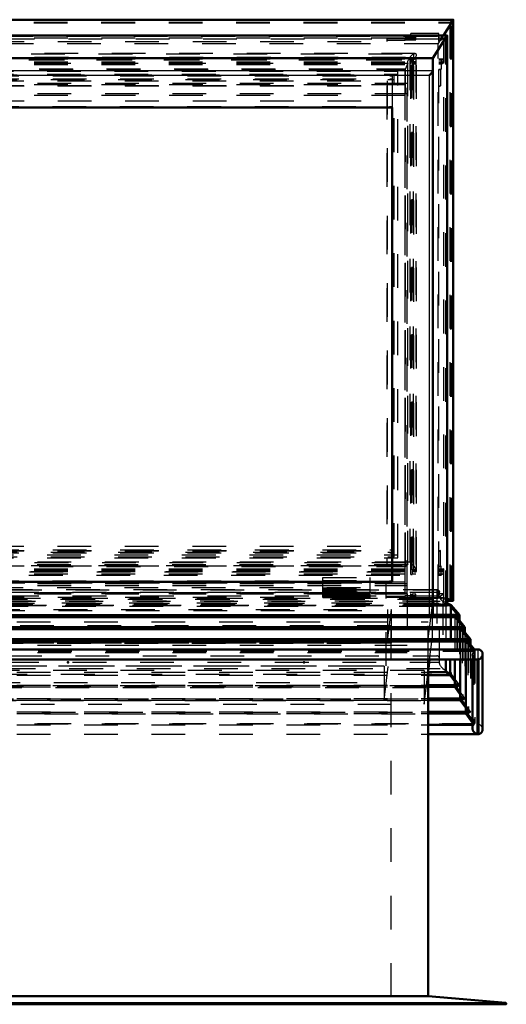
# Model space of a CAD drawing. Header units: millimetres. Extents: x 0 to 428, y 0 to 298.
# Tile 5 of 42: x 89 to 104, y 128 to 157. Entities that reach past the tile are written whole.
import ezdxf

# ---------------------------------------------------------------- set-up
doc = ezdxf.new("R2010")
doc.units = ezdxf.units.MM
doc.linetypes.add('Dashed', pattern=[2, 1, -1])
for name, color, linetype, lineweight in [('am_0', 7, 'Continuous', 50), ('am_12', 3, 'Continuous', 25), ('am_3', 6, 'Dashed', 25), ('am_6', 2, 'Continuous', 35), ('am_9', 7, 'Continuous', 50)]:
    doc.layers.add(name, color=color, linetype=linetype, lineweight=lineweight)

# ---------------------------------------------------------------- blocks, each defined once
blk = doc.blocks.new('13_Flat_Glass_Skylight_300100150_6_0_in_FDFneo100150C2325N1N4N_300Op0__1203')
at = {"layer": 'am_3'}
for p, q in [((100.898, 155.917), (73.457, 155.917)), ((73.507, 155.904), (100.848, 155.904)), ((100.848, 155.904), (100.85, 155.904)), ((100.85, 155.812), (100.85, 155.904)), ((73.499, 155.735), (100.856, 155.735)), ((73.592, 155.653), (100.762, 155.653)), ((73.61, 155.814), (100.745, 155.814)), ((73.683, 155.629), (100.672, 155.629)), ((100.672, 155.629), (100.61, 155.462)), ((100.663, 155.653), (100.663, 140.809)), ((100.672, 140.77), (100.672, 155.629)), ((100.745, 140.827), (100.745, 155.814)), ((100.762, 140.578), (100.762, 155.65)), ((100.848, 140.827), (100.848, 155.814)), ((100.848, 155.814), (100.85, 155.812)), ((100.856, 140.555), (100.856, 155.735)), ((100.929, 140.576), (100.929, 155.886)), ((73.592, 155.595), (100.762, 155.595)), ((73.745, 155.462), (100.61, 155.462)), ((100.61, 140.711), (100.61, 155.462)), ((73.507, 140.738), (100.848, 140.738)), ((73.61, 140.827), (100.745, 140.827)), ((100.695, 140.84), (73.66, 140.84)), ((73.683, 140.77), (100.672, 140.77)), ((100.672, 140.77), (100.61, 140.711)), ((100.85, 140.828), (100.848, 140.827)), ((100.848, 140.738), (100.85, 140.735)), ((100.85, 140.735), (100.85, 140.828)), ((73.457, 140.545), (100.898, 140.545)), ((73.499, 140.555), (100.856, 140.555)), ((73.592, 140.636), (100.762, 140.636)), ((73.592, 140.578), (100.762, 140.578)), ((73.745, 140.711), (100.61, 140.711))]:
    blk.add_line(p, q, dxfattribs=at)
for points in [[(100.848, 155.904), (100.842, 155.901), (100.837, 155.898), (100.831, 155.895), (100.825, 155.89), (100.818, 155.886), (100.812, 155.881), (100.805, 155.876), (100.799, 155.87), (100.792, 155.864), (100.785, 155.858), (100.779, 155.852), (100.772, 155.845), (100.766, 155.838), (100.76, 155.832), (100.754, 155.825), (100.749, 155.818), (100.745, 155.814)], [(100.85, 155.904), (100.865, 155.91), (100.879, 155.914), (100.891, 155.916), (100.898, 155.917)], [(100.898, 155.917), (100.908, 155.916), (100.916, 155.913), (100.922, 155.908), (100.926, 155.902), (100.929, 155.893), (100.929, 155.886)], [(100.745, 155.814), (100.73, 155.793), (100.716, 155.773), (100.703, 155.753), (100.692, 155.734), (100.683, 155.717), (100.675, 155.7), (100.67, 155.685), (100.666, 155.671), (100.664, 155.659), (100.663, 155.653)], [(100.663, 155.653), (100.664, 155.643), (100.667, 155.635), (100.672, 155.629), (100.672, 155.629)], [(100.929, 155.886), (100.928, 155.874), (100.926, 155.861), (100.921, 155.847), (100.914, 155.831), (100.906, 155.814), (100.896, 155.796), (100.884, 155.776), (100.871, 155.756), (100.856, 155.736), (100.856, 155.735)], [(100.695, 140.84), (100.685, 140.839), (100.677, 140.836), (100.671, 140.832), (100.667, 140.825), (100.664, 140.817), (100.663, 140.809)], [(100.663, 140.809), (100.664, 140.797), (100.667, 140.784), (100.672, 140.77), (100.672, 140.77)], [(100.745, 140.827), (100.73, 140.833), (100.716, 140.837), (100.703, 140.84), (100.695, 140.84)], [(100.848, 140.738), (100.842, 140.744), (100.837, 140.751), (100.831, 140.758), (100.825, 140.764), (100.818, 140.771), (100.812, 140.777), (100.805, 140.784), (100.799, 140.79), (100.792, 140.796), (100.785, 140.801), (100.779, 140.806), (100.772, 140.811), (100.766, 140.815), (100.76, 140.819), (100.754, 140.823), (100.749, 140.825), (100.745, 140.827)], [(100.929, 140.576), (100.928, 140.588), (100.926, 140.601), (100.921, 140.615), (100.914, 140.631), (100.906, 140.648), (100.896, 140.666), (100.884, 140.685), (100.871, 140.705), (100.856, 140.726), (100.85, 140.735)], [(100.856, 140.555), (100.87, 140.55), (100.884, 140.546), (100.896, 140.545), (100.898, 140.545)], [(100.898, 140.545), (100.908, 140.546), (100.916, 140.549), (100.922, 140.553), (100.926, 140.56), (100.929, 140.568), (100.929, 140.576)]]:
    blk.add_lwpolyline(points, dxfattribs=at)
at = {"layer": 'am_6'}
for tag, p, flags in [('NB', (105.929, 155.917), 8), ('NN', (105.929, 155.417), 8), ('NT', (105.929, 154.917), 8), ('NBSYN', (105.929, 154.417), 8), ('LINA', (105.929, 153.917), 8), ('CATALOG', (105.929, 153.417), 8), ('IDNR', (105.929, 152.917), 8), ('PN', (105.929, 152.417), 8), ('LODLEVEL', (105.929, 151.917), 8), ('L', (105.929, 151.417), 8), ('W', (105.929, 150.917), 8), ('PPATH', (105.929, 150.417), 8), ('ExcludeFromBOM', (105.929, 149.417), 8), ('PSOL_0', (105.929, 148.917), 9), ('PSOL_1', (105.929, 148.417), 9), ('PSOL_2', (105.929, 147.917), 9)]:
    blk.add_attdef(tag, p, '', height=0.5, dxfattribs=dict(at, flags=flags))
blk = doc.blocks.new('14_Flat_Glass_Skylight_300100150_12_0_in_FDFneo100150C2325N1N4N_300Op0__1203')
at = {"layer": 'am_3'}
for p, q in [((73.979, 155.397), (100.376, 155.397)), ((100.376, 140.969), (100.376, 155.397)), ((73.979, 155.309), (100.376, 155.309)), ((74.144, 155.253), (100.211, 155.253)), ((74.144, 155.166), (100.211, 155.166)), ((100.211, 155.253), (100.211, 141.113)), ((73.979, 141.057), (100.376, 141.057)), ((74.144, 141.2), (100.211, 141.2)), ((74.144, 141.113), (100.211, 141.113)), ((73.979, 140.969), (100.376, 140.969))]:
    blk.add_line(p, q, dxfattribs=at)
at = {"layer": 'am_6'}
for tag, p, flags in [('NB', (105.376, 155.397), 8), ('NN', (105.376, 154.897), 8), ('NT', (105.376, 154.397), 8), ('NBSYN', (105.376, 153.897), 8), ('LINA', (105.376, 153.397), 8), ('CATALOG', (105.376, 152.897), 8), ('IDNR', (105.376, 152.397), 8), ('PN', (105.376, 151.897), 8), ('LODLEVEL', (105.376, 151.397), 8), ('L', (105.376, 150.897), 8), ('W', (105.376, 150.397), 8), ('PPATH', (105.376, 149.897), 8), ('ExcludeFromBOM', (105.376, 148.897), 8), ('PSOL_0', (105.376, 148.397), 9), ('PSOL_1', (105.376, 147.897), 9), ('PSOL_2', (105.376, 147.397), 9)]:
    blk.add_attdef(tag, p, '', height=0.5, dxfattribs=dict(at, flags=flags))
blk = doc.blocks.new('15_Flat_Glass_Skylight_300100150_5_0_in_FDFneo100150C2325N1N4N_300Op0__1203')
at = {"layer": 'am_3'}
for p, q in [((74.087, 155.284), (100.267, 155.284)), ((74.087, 155.148), (100.267, 155.148)), ((74.287, 155.109), (100.067, 155.109)), ((100.067, 155.109), (100.067, 141.171)), ((100.267, 140.996), (100.267, 155.284)), ((74.287, 154.973), (100.067, 154.973)), ((74.287, 141.307), (100.067, 141.307)), ((74.087, 141.133), (100.267, 141.133)), ((74.287, 141.171), (100.067, 141.171)), ((74.087, 140.996), (100.267, 140.996))]:
    blk.add_line(p, q, dxfattribs=at)
at = {"layer": 'am_6'}
for tag, p, flags in [('NB', (105.267, 155.284), 8), ('NN', (105.267, 154.784), 8), ('NT', (105.267, 154.284), 8), ('NBSYN', (105.267, 153.784), 8), ('LINA', (105.267, 153.284), 8), ('CATALOG', (105.267, 152.784), 8), ('IDNR', (105.267, 152.284), 8), ('PN', (105.267, 151.784), 8), ('LODLEVEL', (105.267, 151.284), 8), ('L', (105.267, 150.784), 8), ('W', (105.267, 150.284), 8), ('PPATH', (105.267, 149.784), 8), ('ExcludeFromBOM', (105.267, 148.784), 8), ('PSOL_0', (105.267, 148.284), 9), ('PSOL_1', (105.267, 147.784), 9), ('PSOL_2', (105.267, 147.284), 9)]:
    blk.add_attdef(tag, p, '', height=0.5, dxfattribs=dict(at, flags=flags))
blk = doc.blocks.new('16_FGS3001001502O4U_0_in_FDFneo100150C2325N1N4N_300Op0__1203')
at = {"layer": 'am_3'}
for p, q in [((100.597, 154.986), (73.757, 154.986)), ((100.597, 139.939), (100.597, 154.986)), ((100.597, 154.668), (73.757, 154.668)), ((73.757, 140.257), (100.597, 140.257)), ((73.757, 139.939), (100.597, 139.939))]:
    blk.add_line(p, q, dxfattribs=at)
at = {"layer": 'am_6'}
for tag, p, flags in [('NB', (105.597, 154.986), 8), ('NN', (105.597, 154.486), 8), ('NT', (105.597, 153.986), 8), ('NBSYN', (105.597, 153.486), 8), ('LINA', (105.597, 152.986), 8), ('CATALOG', (105.597, 152.486), 8), ('IDNR', (105.597, 151.986), 8), ('PN', (105.597, 151.486), 8), ('LODLEVEL', (105.597, 150.986), 8), ('L', (105.597, 150.486), 8), ('W', (105.597, 149.986), 8), ('TG', (105.597, 149.486), 8), ('TG1', (105.597, 148.986), 8), ('OC', (105.597, 148.486), 8), ('PPATH', (105.597, 147.986), 8), ('ExcludeFromBOM', (105.597, 146.986), 8), ('PSOL_0', (105.597, 146.486), 9), ('PSOL_1', (105.597, 145.986), 9), ('PSOL_2', (105.597, 145.486), 9), ('PSOL_3', (105.597, 144.986), 9)]:
    blk.add_attdef(tag, p, '', height=0.5, dxfattribs=dict(at, flags=flags))
blk = doc.blocks.new('17_FGS30010015025O3U_0_in_FDFneo100150C2325N1N4N_300Op0__1203')
at = {"layer": 'am_0'}
for p, q in [((102.019, 156.921), (87.587, 156.921)), ((101.732, 156.456), (102.018, 156.907)), ((102.022, 139.696), (102.022, 156.917)), ((72.516, 156.451), (101.839, 156.451)), ((101.836, 156.456), (72.518, 156.456)), ((101.417, 155.78), (101.839, 156.451)), ((101.839, 139.553), (101.839, 156.454)), ((101.839, 139.551), (101.839, 156.451)), ((72.937, 155.78), (101.417, 155.78)), ((101.417, 139.249), (101.417, 155.78)), ((74.137, 154.314), (100.217, 154.314)), ((100.217, 140.25), (100.217, 154.314)), ((74.137, 140.25), (100.217, 140.25)), ((101.839, 139.551), (101.417, 139.617)), ((101.417, 139.551), (101.839, 139.551)), ((102.018, 139.693), (101.839, 139.724)), ((101.839, 139.693), (102.019, 139.693)), ((72.95, 139.236), (101.405, 139.236))]:
    blk.add_line(p, q, dxfattribs=at)
for points in [[(102.018, 156.907), (102.019, 156.909), (102.02, 156.91), (102.021, 156.912), (102.022, 156.914), (102.022, 156.915), (102.022, 156.916), (102.022, 156.917)], [(102.022, 156.917), (102.022, 156.918), (102.022, 156.919), (102.022, 156.92), (102.021, 156.92), (102.02, 156.921), (102.019, 156.921)], [(101.839, 156.451), (101.839, 156.452), (101.839, 156.453), (101.839, 156.454), (101.839, 156.455), (101.839, 156.455), (101.838, 156.456), (101.838, 156.456), (101.837, 156.456), (101.836, 156.456)], [(101.417, 155.412), (101.417, 155.407), (101.416, 155.402), (101.414, 155.396), (101.411, 155.39), (101.408, 155.383), (101.404, 155.376), (101.399, 155.368), (101.394, 155.36), (101.388, 155.352), (101.382, 155.344), (101.375, 155.335), (101.367, 155.326), (101.36, 155.317), (101.352, 155.309), (101.343, 155.3), (101.335, 155.292), (101.326, 155.284), (101.317, 155.276)], [(102.018, 139.693), (102.019, 139.693), (102.02, 139.693), (102.021, 139.693), (102.022, 139.694), (102.022, 139.694), (102.022, 139.695), (102.022, 139.696)], [(101.317, 139.288), (101.326, 139.28), (101.335, 139.273), (101.343, 139.267), (101.352, 139.261), (101.36, 139.255), (101.367, 139.251), (101.375, 139.246), (101.382, 139.243), (101.388, 139.24), (101.394, 139.238), (101.399, 139.237), (101.404, 139.236), (101.405, 139.236)], [(101.405, 139.236), (101.409, 139.237), (101.412, 139.238), (101.414, 139.24), (101.416, 139.242), (101.417, 139.246), (101.417, 139.249)]]:
    blk.add_lwpolyline(points, dxfattribs=at)
at = {"layer": 'am_12'}
for p, q in [((87.587, 156.907), (102.018, 156.907)), ((102.018, 139.693), (102.018, 156.907)), ((72.937, 155.412), (101.417, 155.412)), ((73.037, 155.276), (101.317, 155.276)), ((101.317, 139.288), (101.317, 155.276)), ((101.839, 139.693), (102.018, 139.693)), ((73.037, 139.288), (101.317, 139.288))]:
    blk.add_line(p, q, dxfattribs=at)
at = {"layer": 'am_3'}
for p, q in [((87.587, 156.892), (101.982, 156.892)), ((87.587, 156.841), (101.955, 156.841)), ((87.587, 156.828), (101.931, 156.828)), ((101.955, 156.841), (101.597, 156.278)), ((101.982, 156.892), (101.931, 156.828)), ((101.931, 156.828), (101.955, 156.841)), ((101.931, 139.767), (101.931, 156.828)), ((101.955, 139.738), (101.955, 156.841)), ((101.982, 139.741), (101.982, 156.892)), ((101.597, 156.516), (100.762, 156.516)), ((100.762, 156.345), (100.762, 156.516)), ((101.597, 156.278), (101.597, 156.516)), ((72.552, 156.43), (101.803, 156.43)), ((72.61, 156.355), (101.744, 156.355)), ((101.573, 156.205), (72.782, 156.205)), ((73.592, 156.384), (100.762, 156.384)), ((74.297, 156.278), (100.057, 156.278)), ((100.601, 156.353), (100.057, 156.353)), ((100.057, 156.353), (100.057, 156.278)), ((100.057, 156.311), (100.601, 156.311)), ((100.912, 156.385), (100.601, 156.385)), ((100.601, 156.311), (100.601, 156.385)), ((100.601, 156.326), (100.912, 156.326)), ((100.762, 156.429), (100.802, 156.429)), ((100.802, 156.345), (100.762, 156.345)), ((100.802, 156.472), (100.912, 156.472)), ((100.802, 156.345), (100.802, 156.472)), ((100.912, 156.364), (100.802, 156.364)), ((100.912, 156.326), (100.912, 156.472)), ((101.573, 156.205), (101.732, 156.456)), ((101.573, 139.77), (101.573, 156.205)), ((101.597, 156.278), (101.749, 156.384)), ((101.597, 156.384), (101.749, 156.384)), ((101.803, 156.43), (101.744, 156.355)), ((101.744, 139.62), (101.744, 156.355)), ((101.749, 156.384), (101.749, 155.653)), ((101.803, 139.593), (101.803, 156.43)), ((73.442, 155.727), (100.912, 155.727)), ((73.592, 155.765), (100.762, 155.765)), ((73.592, 155.669), (100.762, 155.669)), ((73.592, 155.653), (100.762, 155.653)), ((73.592, 155.65), (100.762, 155.65)), ((73.592, 155.615), (100.762, 155.615)), ((100.762, 155.765), (100.762, 155.615)), ((100.762, 155.746), (100.802, 155.746)), ((100.802, 155.765), (100.912, 155.765)), ((100.802, 155.65), (100.802, 155.765)), ((100.912, 155.669), (100.802, 155.669)), ((100.802, 155.65), (100.912, 155.65)), ((100.802, 155.634), (100.912, 155.634)), ((100.802, 140.597), (100.802, 155.634)), ((100.802, 155.615), (100.912, 155.615)), ((100.912, 155.765), (100.912, 140.447)), ((101.597, 155.765), (101.721, 155.765)), ((101.597, 140.447), (101.597, 155.765)), ((101.597, 155.727), (101.666, 155.727)), ((101.597, 155.669), (101.721, 155.669)), ((101.597, 155.653), (101.749, 155.653)), ((101.597, 155.65), (101.693, 155.65)), ((101.597, 155.615), (101.693, 155.615)), ((101.721, 155.765), (101.666, 155.727)), ((101.666, 155.727), (101.666, 155.454)), ((101.693, 155.65), (101.721, 155.669)), ((101.749, 155.653), (101.693, 155.615)), ((101.693, 155.615), (101.693, 155.65)), ((101.721, 155.669), (101.721, 155.765)), ((73.753, 155.454), (100.601, 155.454)), ((73.753, 155.44), (100.601, 155.44)), ((100.601, 140.704), (100.601, 155.454)), ((101.597, 155.454), (101.666, 155.454)), ((101.597, 155.44), (101.645, 155.44)), ((101.666, 155.454), (101.645, 155.44)), ((101.645, 155.44), (101.645, 154.964)), ((73.697, 155.038), (100.657, 155.038)), ((100.657, 139.898), (100.657, 155.038)), ((73.697, 154.731), (100.657, 154.731)), ((74.297, 154.964), (100.057, 154.964)), ((100.057, 154.964), (100.057, 140.729)), ((101.645, 154.964), (101.597, 154.931)), ((101.597, 154.964), (101.645, 154.964)), ((74.297, 154.513), (100.057, 154.513)), ((74.137, 154.346), (100.217, 154.346)), ((100.217, 154.346), (100.217, 154.314)), ((74.297, 141.18), (100.057, 141.18)), ((101.645, 141.18), (101.597, 141.147)), ((101.597, 141.18), (101.645, 141.18)), ((101.645, 140.704), (101.645, 141.18)), ((73.753, 140.719), (100.601, 140.719)), ((74.297, 140.729), (100.057, 140.729)), ((101.597, 140.719), (101.666, 140.719)), ((101.666, 140.719), (101.645, 140.704)), ((101.666, 140.447), (101.666, 140.719)), ((73.442, 140.447), (100.912, 140.447)), ((73.592, 140.636), (100.762, 140.636)), ((73.592, 140.597), (100.762, 140.597)), ((73.592, 140.582), (100.762, 140.582)), ((73.592, 140.562), (100.762, 140.562)), ((73.592, 140.486), (100.762, 140.486)), ((73.753, 140.704), (100.601, 140.704)), ((100.762, 140.466), (100.762, 140.578)), ((100.762, 140.466), (100.802, 140.466)), ((100.802, 140.617), (100.912, 140.617)), ((100.802, 140.597), (100.912, 140.597)), ((100.802, 140.582), (100.912, 140.582)), ((100.802, 140.582), (100.802, 140.466)), ((100.802, 140.562), (100.912, 140.562)), ((100.802, 140.486), (100.912, 140.486)), ((101.597, 140.704), (101.645, 140.704)), ((101.597, 140.636), (101.749, 140.636)), ((101.597, 140.597), (101.693, 140.597)), ((101.597, 140.582), (101.721, 140.582)), ((101.597, 140.562), (101.693, 140.562)), ((101.597, 140.486), (101.721, 140.486)), ((101.597, 140.447), (101.666, 140.447)), ((101.721, 140.486), (101.666, 140.447)), ((101.749, 140.636), (101.693, 140.597)), ((101.693, 140.597), (101.693, 140.562)), ((101.693, 140.562), (101.721, 140.582)), ((101.721, 140.582), (101.721, 140.486)), ((101.749, 139.906), (101.749, 140.636)), ((73.697, 140.205), (100.657, 140.205)), ((74.137, 140.282), (100.217, 140.282)), ((98.157, 140.383), (99.557, 140.383)), ((98.157, 139.791), (98.157, 140.383)), ((98.157, 140.378), (99.557, 140.378)), ((98.157, 140.292), (99.557, 140.292)), ((98.157, 140.279), (99.557, 140.279)), ((99.557, 139.791), (99.557, 140.383)), ((73.592, 139.906), (100.762, 139.906)), ((73.697, 139.898), (100.657, 139.898)), ((98.477, 139.931), (98.157, 139.931)), ((98.157, 139.928), (99.557, 139.928)), ((98.157, 139.892), (99.557, 139.892)), ((98.477, 139.891), (98.157, 139.891)), ((98.157, 139.856), (98.477, 139.856)), ((98.157, 139.849), (99.557, 139.849)), ((98.477, 139.791), (98.477, 139.931)), ((98.477, 139.904), (99.237, 139.904)), ((99.237, 139.85), (98.477, 139.85)), ((98.477, 139.841), (99.237, 139.841)), ((99.557, 139.931), (99.237, 139.931)), ((99.237, 139.791), (99.237, 139.931)), ((99.557, 139.891), (99.237, 139.891)), ((99.237, 139.856), (99.557, 139.856)), ((100.601, 139.848), (100.912, 139.848)), ((100.601, 139.788), (100.601, 139.848)), ((100.762, 139.774), (100.762, 139.906)), ((100.802, 139.867), (100.762, 139.867)), ((100.912, 139.887), (100.802, 139.887)), ((100.802, 139.887), (100.802, 139.779)), ((100.912, 139.779), (100.912, 139.887)), ((101.597, 139.906), (101.597, 139.774)), ((101.597, 139.8), (101.749, 139.906)), ((101.597, 139.906), (101.749, 139.906)), ((72.373, 139.741), (101.982, 139.741)), ((72.4, 139.738), (101.955, 139.738)), ((72.424, 139.767), (101.931, 139.767)), ((72.516, 139.693), (101.839, 139.693)), ((72.516, 139.693), (101.839, 139.693)), ((72.552, 139.593), (101.803, 139.593)), ((72.61, 139.62), (101.744, 139.62)), ((72.782, 139.77), (101.573, 139.77)), ((101.417, 139.617), (72.937, 139.617)), ((72.937, 139.551), (101.417, 139.551)), ((74.297, 139.8), (100.057, 139.8)), ((98.157, 139.831), (98.477, 139.831)), ((98.157, 139.831), (98.477, 139.831)), ((98.157, 139.791), (98.477, 139.791)), ((98.157, 139.791), (98.477, 139.791)), ((99.237, 139.802), (98.477, 139.802)), ((99.237, 139.831), (99.557, 139.831)), ((99.237, 139.831), (99.557, 139.831)), ((99.237, 139.791), (99.557, 139.791)), ((99.237, 139.791), (99.557, 139.791)), ((100.057, 139.833), (100.601, 139.833)), ((100.057, 139.792), (100.057, 139.833)), ((100.601, 139.792), (100.057, 139.792)), ((100.912, 139.788), (100.601, 139.788)), ((100.762, 139.783), (100.802, 139.783)), ((101.597, 139.774), (100.762, 139.774)), ((100.802, 139.779), (100.912, 139.779)), ((101.839, 139.724), (101.573, 139.77)), ((101.955, 139.738), (101.597, 139.8)), ((101.803, 139.593), (101.744, 139.62)), ((101.982, 139.741), (101.931, 139.767)), ((101.931, 139.767), (101.955, 139.738)), ((72.937, 139.249), (101.417, 139.249))]:
    blk.add_line(p, q, dxfattribs=at)
for points in [[(102.019, 156.921), (102.018, 156.921), (102.017, 156.92), (102.015, 156.92), (102.014, 156.919), (102.012, 156.918), (102.01, 156.917), (102.008, 156.916), (102.006, 156.915), (102.004, 156.913), (102.002, 156.912), (102, 156.91), (101.998, 156.908), (101.996, 156.906), (101.994, 156.904), (101.991, 156.902), (101.989, 156.9), (101.987, 156.898), (101.985, 156.896), (101.984, 156.893), (101.982, 156.892)], [(101.836, 156.456), (101.835, 156.456), (101.834, 156.456), (101.833, 156.456), (101.832, 156.455), (101.83, 156.454), (101.829, 156.453), (101.827, 156.452), (101.825, 156.451), (101.823, 156.45), (101.821, 156.449), (101.82, 156.447), (101.818, 156.445), (101.816, 156.444), (101.814, 156.442), (101.812, 156.44), (101.81, 156.438), (101.808, 156.436), (101.807, 156.434), (101.805, 156.432), (101.803, 156.431), (101.803, 156.43)], [(101.839, 139.551), (101.839, 139.552), (101.839, 139.552), (101.839, 139.553), (101.839, 139.554), (101.839, 139.556), (101.838, 139.557), (101.838, 139.558), (101.837, 139.56), (101.836, 139.562), (101.835, 139.563), (101.833, 139.565), (101.832, 139.567), (101.831, 139.569), (101.829, 139.571), (101.827, 139.573), (101.826, 139.575), (101.824, 139.576), (101.822, 139.578), (101.82, 139.58), (101.818, 139.582), (101.816, 139.584), (101.814, 139.585), (101.813, 139.587), (101.811, 139.588), (101.809, 139.589), (101.807, 139.59), (101.805, 139.591), (101.804, 139.592), (101.803, 139.593)], [(102.022, 139.696), (102.022, 139.697), (102.022, 139.699), (102.022, 139.7), (102.021, 139.702), (102.02, 139.703), (102.019, 139.705), (102.018, 139.707), (102.017, 139.709), (102.015, 139.711), (102.014, 139.713), (102.012, 139.715), (102.01, 139.718), (102.008, 139.72), (102.006, 139.722), (102.004, 139.724), (102.002, 139.726), (102, 139.728), (101.997, 139.73), (101.995, 139.732), (101.993, 139.734), (101.991, 139.735), (101.989, 139.737), (101.987, 139.738), (101.985, 139.739), (101.983, 139.74), (101.982, 139.741)]]:
    blk.add_lwpolyline(points, dxfattribs=at)
at = {"layer": 'am_6'}
for tag, p, flags in [('NB', (107.022, 157.273), 8), ('NN', (107.022, 156.773), 8), ('NT', (107.022, 156.273), 8), ('NBSYN', (107.022, 155.773), 8), ('LINA', (107.022, 155.273), 8), ('CATALOG', (107.022, 154.773), 8), ('IDNR', (107.022, 154.273), 8), ('PN', (107.022, 153.773), 8), ('LODLEVEL', (107.022, 153.273), 8), ('L', (107.022, 152.773), 8), ('W', (107.022, 152.273), 8), ('DP', (107.022, 151.773), 8), ('OP', (107.022, 151.273), 8), ('OC', (107.022, 150.773), 8), ('ExcludeFromBOM', (107.022, 149.773), 8), ('PSOL_0', (107.022, 149.273), 9), ('PSOL_1', (107.022, 148.773), 9), ('PSOL_2', (107.022, 148.273), 9)]:
    blk.add_attdef(tag, p, '', height=0.5, dxfattribs=dict(at, flags=flags))
blk = doc.blocks.new('18_Flat_Glass_Skylight_3001001502_2_0_in_FDFneo100150C2325N1N4N_300Op0__1203')
at = {"layer": 'am_0'}
for p, q in [((101.964, 139.565), (101.839, 139.623)), ((101.839, 139.565), (101.964, 139.565)), ((102.208, 139.273), (101.964, 139.565)), ((101.417, 139.273), (102.208, 139.273)), ((102.129, 139.204), (102.208, 139.273)), ((102.208, 139.273), (102.208, 139.109)), ((72.226, 139.204), (102.129, 139.204)), ((102.372, 138.913), (102.129, 139.204)), ((71.983, 138.913), (102.372, 138.913)), ((72.063, 138.845), (102.292, 138.845)), ((102.292, 138.845), (102.372, 138.913)), ((102.535, 138.554), (102.292, 138.845)), ((102.372, 138.913), (102.372, 138.75)), ((71.82, 138.554), (102.535, 138.554)), ((71.899, 138.485), (102.456, 138.485)), ((102.456, 138.485), (102.535, 138.554)), ((102.653, 138.249), (102.456, 138.485)), ((102.535, 138.554), (102.535, 138.391)), ((102.756, 138.249), (71.599, 138.249)), ((102.892, 135.873), (102.892, 138.113)), ((102.773, 137.953), (71.582, 137.953)), ((71.615, 137.95), (102.74, 137.95)), ((71.624, 137.949), (102.731, 137.949)), ((101.807, 137.949), (101.807, 137.575)), ((101.934, 137.949), (101.934, 137.489)), ((102.067, 137.949), (102.067, 137.138)), ((102.23, 137.949), (102.23, 136.745)), ((102.394, 137.949), (102.394, 136.351)), ((102.595, 137.949), (102.595, 135.908)), ((102.74, 137.95), (102.731, 137.949)), ((102.74, 137.95), (102.74, 135.741)), ((102.773, 135.738), (102.773, 137.953)), ((101.278, 137.575), (101.807, 137.575)), ((101.934, 137.489), (101.807, 137.575)), ((101.278, 137.489), (101.934, 137.489)), ((102.067, 137.302), (101.934, 137.489)), ((101.278, 137.191), (102.067, 137.191)), ((101.278, 137.138), (102.067, 137.138)), ((102.23, 136.909), (102.067, 137.138)), ((101.278, 136.797), (102.23, 136.797)), ((101.278, 136.745), (102.23, 136.745)), ((102.394, 136.515), (102.23, 136.745)), ((101.278, 136.403), (102.394, 136.403)), ((101.278, 136.351), (102.394, 136.351)), ((102.595, 136.069), (102.394, 136.351)), ((101.278, 136.009), (102.595, 136.009)), ((101.278, 135.741), (102.74, 135.741)), ((101.278, 135.738), (102.773, 135.738))]:
    blk.add_line(p, q, dxfattribs=at)
for points in [[(102.751, 138.249), (102.765, 138.249), (102.778, 138.248), (102.79, 138.245), (102.803, 138.242), (102.814, 138.237), (102.826, 138.231), (102.836, 138.224), (102.846, 138.217), (102.855, 138.208), (102.864, 138.199), (102.871, 138.188), (102.877, 138.177), (102.882, 138.166), (102.887, 138.154), (102.89, 138.141), (102.892, 138.128), (102.892, 138.115), (102.892, 138.113)], [(102.892, 138.113), (102.892, 138.1), (102.89, 138.087), (102.887, 138.073), (102.883, 138.06), (102.878, 138.048), (102.872, 138.035), (102.865, 138.024), (102.857, 138.012), (102.848, 138.002), (102.838, 137.992), (102.828, 137.982), (102.816, 137.974), (102.805, 137.967), (102.792, 137.961), (102.78, 137.955), (102.773, 137.953)], [(102.74, 135.741), (102.727, 135.744), (102.714, 135.747), (102.701, 135.752), (102.689, 135.758), (102.677, 135.765), (102.665, 135.773), (102.654, 135.781), (102.644, 135.791), (102.635, 135.801), (102.626, 135.812), (102.619, 135.824), (102.612, 135.836), (102.606, 135.848), (102.602, 135.861), (102.598, 135.874), (102.596, 135.887), (102.595, 135.901), (102.595, 135.908)], [(102.773, 135.738), (102.786, 135.74), (102.798, 135.743), (102.811, 135.747), (102.822, 135.753), (102.833, 135.759), (102.843, 135.767), (102.852, 135.775), (102.861, 135.784), (102.869, 135.794), (102.875, 135.805), (102.881, 135.816), (102.885, 135.828), (102.889, 135.841), (102.891, 135.853), (102.892, 135.866), (102.892, 135.873)]]:
    blk.add_lwpolyline(points, dxfattribs=at)
at = {"layer": 'am_3'}
for p, q in [((73.697, 140.144), (100.657, 140.144)), ((74.273, 140.223), (100.081, 140.223)), ((74.317, 140.219), (100.037, 140.219)), ((100.037, 137.76), (100.037, 140.219)), ((100.081, 138.432), (100.081, 140.223)), ((72.737, 139.942), (101.617, 139.942)), ((72.737, 139.842), (101.617, 139.842)), ((101.542, 140.018), (72.813, 140.018)), ((72.821, 140.017), (101.533, 140.017)), ((73.697, 139.926), (100.657, 139.926)), ((74.273, 140.084), (100.081, 140.084)), ((98.157, 140.073), (99.557, 140.073)), ((98.157, 140.031), (99.557, 140.031)), ((98.157, 139.997), (99.557, 139.997)), ((98.157, 139.976), (99.557, 139.976)), ((98.157, 139.967), (99.557, 139.967)), ((98.157, 139.934), (98.527, 139.934)), ((98.157, 139.928), (99.557, 139.928)), ((98.527, 139.869), (98.157, 139.869)), ((99.187, 139.951), (98.527, 139.951)), ((98.527, 139.951), (98.527, 139.771)), ((99.187, 139.911), (98.527, 139.911)), ((98.527, 139.892), (99.187, 139.892)), ((98.527, 139.885), (99.187, 139.885)), ((99.187, 139.771), (99.187, 139.951)), ((99.187, 139.934), (99.557, 139.934)), ((99.557, 139.869), (99.187, 139.869)), ((100.657, 139.898), (100.657, 138.153)), ((101.533, 140.017), (101.533, 138.061)), ((101.617, 137.869), (101.617, 139.942)), ((72.516, 139.565), (101.839, 139.565)), ((72.548, 139.588), (101.807, 139.588)), ((72.637, 139.681), (101.717, 139.681)), ((98.527, 139.825), (99.187, 139.825)), ((98.527, 139.811), (99.187, 139.811)), ((98.527, 139.798), (99.187, 139.798)), ((98.527, 139.771), (99.187, 139.771)), ((101.717, 139.681), (101.717, 137.686)), ((101.839, 139.623), (101.717, 139.681)), ((101.934, 139.528), (101.807, 139.588)), ((101.807, 139.588), (101.807, 137.949)), ((101.964, 139.565), (101.964, 137.519)), ((72.209, 139.275), (102.146, 139.275)), ((72.421, 139.528), (101.934, 139.528)), ((72.937, 139.273), (101.417, 139.273)), ((74.317, 139.403), (100.037, 139.403)), ((102.146, 139.275), (101.934, 139.528)), ((101.934, 139.528), (101.934, 137.949)), ((102.067, 139.206), (102.146, 139.275)), ((102.146, 139.275), (102.146, 137.191)), ((72.288, 139.206), (102.067, 139.206)), ((102.31, 138.915), (102.067, 139.206)), ((102.067, 139.206), (102.067, 137.949)), ((102.129, 139.204), (102.129, 137.124)), ((102.208, 139.109), (102.208, 137.176)), ((72.045, 138.915), (102.31, 138.915)), ((72.124, 138.846), (102.23, 138.846)), ((102.23, 138.846), (102.31, 138.915)), ((102.473, 138.556), (102.23, 138.846)), ((102.23, 138.846), (102.23, 137.949)), ((102.292, 138.845), (102.292, 136.73)), ((102.31, 138.915), (102.31, 136.797)), ((102.372, 138.75), (102.372, 136.782)), ((71.882, 138.556), (102.473, 138.556)), ((71.961, 138.487), (102.394, 138.487)), ((74.273, 138.571), (100.081, 138.571)), ((74.273, 138.432), (100.081, 138.432)), ((74.317, 138.576), (100.037, 138.576)), ((102.394, 138.487), (102.473, 138.556)), ((102.638, 138.195), (102.394, 138.487)), ((102.394, 138.487), (102.394, 137.949)), ((102.456, 138.485), (102.456, 136.337)), ((102.473, 138.556), (102.473, 136.403)), ((102.535, 138.391), (102.535, 136.389)), ((102.751, 138.249), (71.603, 138.249)), ((71.694, 138.24), (102.661, 138.24)), ((71.717, 138.195), (102.638, 138.195)), ((73.697, 138.372), (100.657, 138.372)), ((73.697, 138.153), (100.657, 138.153)), ((102.638, 138.195), (102.638, 136.009)), ((102.661, 138.24), (102.653, 138.249)), ((102.661, 138.24), (102.661, 136.048)), ((102.751, 138.249), (102.751, 136.039)), ((72.737, 137.969), (101.617, 137.969)), ((72.737, 137.869), (101.617, 137.869)), ((72.821, 138.061), (101.533, 138.061)), ((102.595, 138.085), (102.595, 137.949)), ((72.391, 137.519), (101.964, 137.519)), ((72.637, 137.686), (101.717, 137.686)), ((73.077, 137.575), (101.278, 137.575)), ((74.317, 137.76), (100.037, 137.76)), ((101.717, 137.686), (101.964, 137.519)), ((101.964, 137.519), (102.208, 137.176)), ((73.077, 137.489), (101.278, 137.489)), ((102.146, 137.191), (102.067, 137.302)), ((72.147, 137.176), (102.208, 137.176)), ((72.226, 137.124), (102.129, 137.124)), ((73.077, 137.191), (101.278, 137.191)), ((73.077, 137.138), (101.278, 137.138)), ((102.067, 137.138), (102.146, 137.191)), ((102.067, 137.191), (102.146, 137.191)), ((102.208, 137.176), (102.129, 137.124)), ((102.129, 137.124), (102.372, 136.782)), ((71.983, 136.782), (102.372, 136.782)), ((72.063, 136.73), (102.292, 136.73)), ((73.077, 136.797), (101.278, 136.797)), ((73.077, 136.745), (101.278, 136.745)), ((102.31, 136.797), (102.23, 136.909)), ((102.23, 136.745), (102.31, 136.797)), ((102.23, 136.797), (102.31, 136.797)), ((102.372, 136.782), (102.292, 136.73)), ((102.292, 136.73), (102.535, 136.389)), ((71.82, 136.389), (102.535, 136.389)), ((71.899, 136.337), (102.456, 136.337)), ((73.077, 136.403), (101.278, 136.403)), ((73.077, 136.351), (101.278, 136.351)), ((102.473, 136.403), (102.394, 136.515)), ((102.394, 136.351), (102.473, 136.403)), ((102.394, 136.403), (102.473, 136.403)), ((102.535, 136.389), (102.456, 136.337)), ((102.456, 136.337), (102.661, 136.048)), ((71.694, 136.048), (102.661, 136.048)), ((102.638, 136.009), (102.595, 136.069)), ((71.603, 136.039), (102.751, 136.039)), ((73.077, 136.009), (101.278, 136.009)), ((102.595, 136.009), (102.638, 136.009)), ((73.077, 135.741), (101.278, 135.741)), ((73.077, 135.738), (101.278, 135.738))]:
    blk.add_line(p, q, dxfattribs=at)
for points in [[(101.533, 140.017), (101.541, 140.018), (101.542, 140.018)], [(101.542, 140.018), (101.549, 140.017), (101.557, 140.016), (101.564, 140.015), (101.57, 140.013), (101.577, 140.01), (101.583, 140.006), (101.589, 140.002), (101.594, 139.998), (101.599, 139.993), (101.603, 139.988), (101.607, 139.982), (101.61, 139.976), (101.613, 139.969), (101.615, 139.962), (101.616, 139.955), (101.617, 139.948), (101.617, 139.942)], [(101.617, 139.842), (101.618, 139.825), (101.62, 139.808), (101.624, 139.792), (101.63, 139.776), (101.633, 139.767)], [(101.633, 139.767), (101.641, 139.752), (101.65, 139.738), (101.66, 139.725), (101.671, 139.713), (101.683, 139.702), (101.695, 139.693)], [(101.695, 139.693), (101.71, 139.685), (101.717, 139.681)], [(102.595, 138.085), (102.595, 138.099), (102.597, 138.112), (102.6, 138.125), (102.604, 138.138), (102.609, 138.151), (102.615, 138.163), (102.622, 138.175), (102.63, 138.186), (102.638, 138.195)], [(101.617, 137.969), (101.617, 137.976), (101.616, 137.984), (101.615, 137.991), (101.612, 137.998), (101.61, 138.005), (101.606, 138.012), (101.602, 138.018), (101.598, 138.025), (101.593, 138.031), (101.587, 138.036), (101.582, 138.041), (101.575, 138.046), (101.569, 138.05), (101.562, 138.053), (101.555, 138.056), (101.548, 138.058), (101.541, 138.06), (101.533, 138.061)], [(101.717, 137.686), (101.703, 137.697), (101.689, 137.709), (101.676, 137.722), (101.664, 137.736), (101.654, 137.751), (101.644, 137.767), (101.636, 137.783), (101.63, 137.8), (101.624, 137.817), (101.62, 137.834), (101.618, 137.852), (101.617, 137.869)], [(102.731, 137.949), (102.718, 137.95), (102.705, 137.952), (102.692, 137.954), (102.68, 137.958), (102.668, 137.964), (102.657, 137.97), (102.647, 137.977), (102.637, 137.985), (102.629, 137.994), (102.621, 138.004), (102.614, 138.014), (102.608, 138.025), (102.603, 138.037), (102.599, 138.049), (102.597, 138.062), (102.595, 138.075), (102.595, 138.085)], [(102.595, 135.908), (102.595, 135.921), (102.597, 135.934), (102.6, 135.946), (102.604, 135.958), (102.609, 135.97), (102.615, 135.981), (102.622, 135.991), (102.63, 136.001), (102.638, 136.009)], [(102.892, 135.873), (102.892, 135.886), (102.89, 135.9), (102.887, 135.913), (102.883, 135.926), (102.878, 135.938), (102.872, 135.951), (102.865, 135.963), (102.857, 135.974), (102.848, 135.985), (102.838, 135.995), (102.828, 136.004), (102.816, 136.012), (102.805, 136.019), (102.792, 136.026), (102.78, 136.031), (102.767, 136.035), (102.754, 136.038), (102.751, 136.039)]]:
    blk.add_lwpolyline(points, dxfattribs=at)
at = {"layer": 'am_6'}
for tag, p, flags in [('NB', (107.892, 140.223), 8), ('NN', (107.892, 139.723), 8), ('NT', (107.892, 139.223), 8), ('NBSYN', (107.892, 138.723), 8), ('LINA', (107.892, 138.223), 8), ('CATALOG', (107.892, 137.723), 8), ('IDNR', (107.892, 137.223), 8), ('PN', (107.892, 136.723), 8), ('LODLEVEL', (107.892, 136.223), 8), ('L', (107.892, 135.723), 8), ('W', (107.892, 135.223), 8), ('DP', (107.892, 134.723), 8), ('ExcludeFromBOM', (107.892, 133.723), 8), ('PSOL_0', (107.892, 133.223), 9), ('PSOL_1', (107.892, 132.723), 9)]:
    blk.add_attdef(tag, p, '', height=0.5, dxfattribs=dict(at, flags=flags))
blk = doc.blocks.new('19_FGS30010015025314U_0_in_FDFneo100150C2325N1N4N_300Op0__1203')
at = {"layer": 'am_0'}
blk.add_line((101.278, 137.597), (101.322, 137.949), dxfattribs=at)
at = {"layer": 'am_3'}
for p, q in [((72.957, 139.557), (101.397, 139.557)), ((101.397, 139.557), (101.157, 137.623)), ((101.397, 139.557), (101.397, 138.557)), ((74.173, 139.431), (100.182, 139.431)), ((100.182, 139.431), (99.973, 137.749)), ((100.182, 139.431), (100.182, 138.431)), ((101.397, 138.557), (72.957, 138.557)), ((100.182, 138.431), (74.173, 138.431)), ((99.973, 136.749), (100.182, 138.431)), ((101.322, 137.949), (101.397, 138.557)), ((101.157, 137.623), (73.197, 137.623)), ((99.973, 137.749), (74.382, 137.749)), ((99.973, 137.749), (99.973, 136.749)), ((101.157, 137.623), (101.157, 136.623)), ((101.157, 136.623), (101.278, 137.597)), ((74.382, 136.749), (99.973, 136.749)), ((73.197, 136.623), (101.157, 136.623))]:
    blk.add_line(p, q, dxfattribs=at)
at = {"layer": 'am_6'}
for tag, p, flags in [('NB', (106.397, 139.557), 8), ('NN', (106.397, 139.057), 8), ('NT', (106.397, 138.557), 8), ('NBSYN', (106.397, 138.057), 8), ('LINA', (106.397, 137.557), 8), ('CATALOG', (106.397, 137.057), 8), ('IDNR', (106.397, 136.557), 8), ('PN', (106.397, 136.057), 8), ('LODLEVEL', (106.397, 135.557), 8), ('L', (106.397, 135.057), 8), ('W', (106.397, 134.557), 8), ('DP', (106.397, 134.057), 8), ('OP', (106.397, 133.557), 8), ('BA', (106.397, 133.057), 8), ('ExcludeFromBOM', (106.397, 132.057), 8), ('PSOL_0', (106.397, 131.557), 9), ('PSOL_1', (106.397, 131.057), 9), ('PSOL_2', (106.397, 130.557), 9)]:
    blk.add_attdef(tag, p, '', height=0.5, dxfattribs=dict(at, flags=flags))
blk = doc.blocks.new('21_FGS30010015025301U_0_in_FDFneo100150C2325N1N4N_300Op0__1203')
at = {"layer": 'am_0'}
for p, q in [((101.278, 127.968), (101.278, 137.949)), ((101.278, 127.968), (73.077, 127.968)), ((103.579, 127.767), (101.278, 127.968)), ((103.577, 127.727), (70.777, 127.727))]:
    blk.add_line(p, q, dxfattribs=at)
blk.add_lwpolyline([(103.579, 127.767), (103.581, 127.767), (103.583, 127.766), (103.584, 127.766), (103.586, 127.765), (103.587, 127.764), (103.589, 127.763), (103.59, 127.762), (103.592, 127.761), (103.593, 127.76), (103.594, 127.758), (103.595, 127.757), (103.596, 127.755), (103.596, 127.754), (103.597, 127.752), (103.597, 127.75), (103.597, 127.749), (103.597, 127.747), (103.597, 127.745), (103.597, 127.743), (103.597, 127.742), (103.596, 127.74), (103.596, 127.738), (103.595, 127.737), (103.594, 127.735), (103.593, 127.734), (103.592, 127.733), (103.59, 127.732), (103.589, 127.73), (103.587, 127.73), (103.586, 127.729), (103.584, 127.728), (103.583, 127.728), (103.581, 127.727), (103.579, 127.727), (103.577, 127.727)], dxfattribs=at)
at = {"layer": 'am_12'}
blk.add_line((103.579, 127.767), (70.776, 127.767), dxfattribs=at)
at = {"layer": 'am_3'}
for p, q in [((73.077, 139.064), (101.278, 139.064)), ((101.278, 137.949), (101.278, 139.064)), ((100.177, 138.948), (74.177, 138.948)), ((100.177, 138.948), (100.177, 127.727)), ((74.177, 137.266), (100.177, 137.266)), ((101.278, 137.151), (73.077, 137.151))]:
    blk.add_line(p, q, dxfattribs=at)
at = {"layer": 'am_6'}
for tag, p, flags in [('NB', (108.597, 139.064), 8), ('NN', (108.597, 138.564), 8), ('NT', (108.597, 138.064), 8), ('NBSYN', (108.597, 137.564), 8), ('LINA', (108.597, 137.064), 8), ('CATALOG', (108.597, 136.564), 8), ('IDNR', (108.597, 136.064), 8), ('PN', (108.597, 135.564), 8), ('LODLEVEL', (108.597, 135.064), 8), ('L', (108.597, 134.564), 8), ('W', (108.597, 134.064), 8), ('DP', (108.597, 133.564), 8), ('OP', (108.597, 133.064), 8), ('BA', (108.597, 132.564), 8), ('RT', (108.597, 132.064), 8), ('ExcludeFromBOM', (108.597, 131.064), 8), ('PSOL_0', (108.597, 130.564), 9), ('PSOL_1', (108.597, 130.064), 9), ('PSOL_2', (108.597, 129.564), 9)]:
    blk.add_attdef(tag, p, '', height=0.5, dxfattribs=dict(at, flags=flags))

msp = doc.modelspace()

# ---------------------------------------------------------------- linework, layer by layer
at = {"layer": 'am_9'}
for p in [(90.597, 137.871), (97.598, 137.871)]:
    msp.add_point(p, dxfattribs=at)

# ---------------------------------------------------------------- block references
for name in ['17_FGS30010015025O3U_0_in_FDFneo100150C2325N1N4N_300Op0__1203', '13_Flat_Glass_Skylight_300100150_6_0_in_FDFneo100150C2325N1N4N_300Op0__1203', '14_Flat_Glass_Skylight_300100150_12_0_in_FDFneo100150C2325N1N4N_300Op0__1203', '15_Flat_Glass_Skylight_300100150_5_0_in_FDFneo100150C2325N1N4N_300Op0__1203', '16_FGS3001001502O4U_0_in_FDFneo100150C2325N1N4N_300Op0__1203', '18_Flat_Glass_Skylight_3001001502_2_0_in_FDFneo100150C2325N1N4N_300Op0__1203', '19_FGS30010015025314U_0_in_FDFneo100150C2325N1N4N_300Op0__1203', '21_FGS30010015025301U_0_in_FDFneo100150C2325N1N4N_300Op0__1203']:
    msp.add_blockref(name, (0, 0))

doc.saveas('drawing.dxf')
